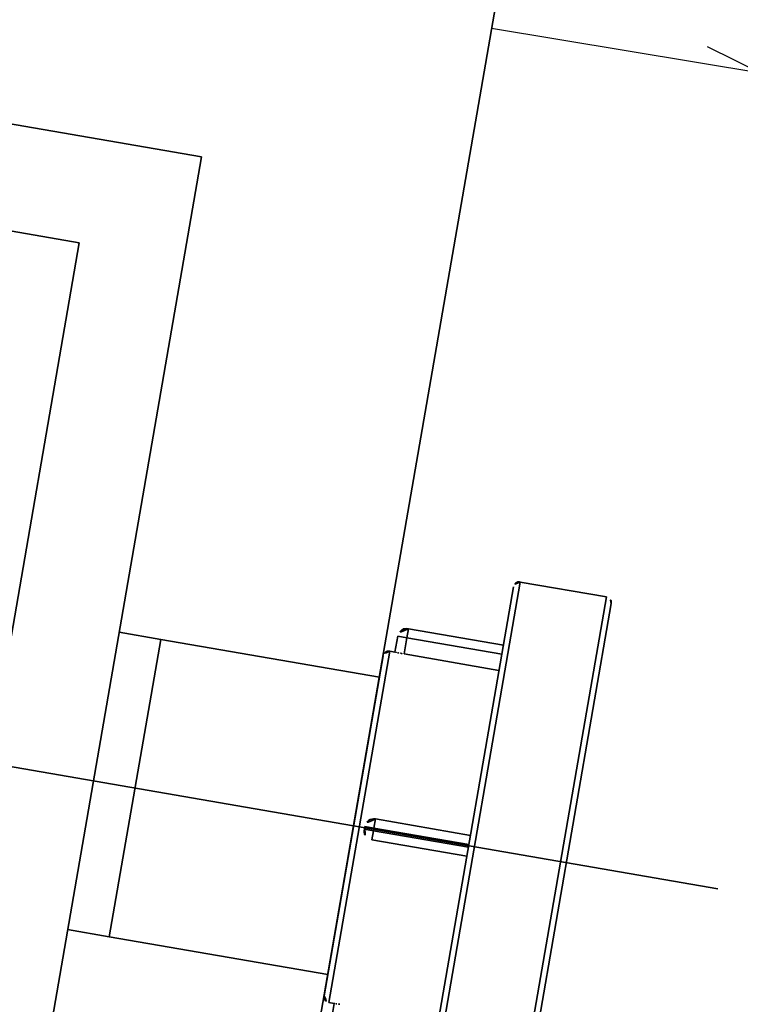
# Model space of a CAD drawing. Header units: metres. Extents: x 7482748 to 7484637, y 5684406 to 5687014.
# Tile 205 of 256: x 7484468.831 to 7484469.104, y 5686561.137 to 5686561.51. Entities that reach past the tile are written whole.
import ezdxf
from ezdxf.lldxf.tags import DXFTag

# ---------------------------------------------------------------- set-up
doc = ezdxf.new("R2010")
doc.units = ezdxf.units.M
doc.header["$MEASUREMENT"] = 0
doc.layers.add('projektowane obiekty', color=5, linetype='Continuous', lineweight=35)
tags = doc.linetypes.add('DASHDOT', pattern=[20, 10, -5, 0, -5]).pattern_tags.tags
tags[10:11] = [DXFTag(74, 4), DXFTag(75, 0), DXFTag(340, '0'), DXFTag(46, 0.0), DXFTag(50, 0.0), DXFTag(44, 0.0), DXFTag(45, 0.0)]
tags[8:9] = [DXFTag(74, 4), DXFTag(75, 0), DXFTag(340, '0'), DXFTag(46, 0.0), DXFTag(50, 0.0), DXFTag(44, 0.0), DXFTag(45, 0.0)]
tags[6:7] = [DXFTag(74, 4), DXFTag(75, 0), DXFTag(340, '0'), DXFTag(46, 0.0), DXFTag(50, 0.0), DXFTag(44, 0.0), DXFTag(45, 0.0)]
tags[4:5] = [DXFTag(74, 4), DXFTag(75, 0), DXFTag(340, '0'), DXFTag(46, 0.0), DXFTag(50, 0.0), DXFTag(44, 0.0), DXFTag(45, 0.0)]

# ---------------------------------------------------------------- blocks, each defined once
blk = doc.blocks.new('G$C272683C2')
at = {"layer": 'projektowane obiekty', "color": 0}
for p, q in [((2.947165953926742, -3.217775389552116), (2.937563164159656, 0.2822114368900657)), ((2.947166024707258, -3.217775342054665), (2.937563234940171, 0.282211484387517)), ((2.837837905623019, 0.1819374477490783), (0.8378454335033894, 0.1764501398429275)), ((2.837837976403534, 0.1819374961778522), (0.837845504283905, 0.1764501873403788)), ((2.846891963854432, -3.118050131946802), (2.837837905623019, 0.1819374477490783)), ((2.846892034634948, -3.118050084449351), (2.837837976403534, 0.1819374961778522)), ((2.797947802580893, 0.1418278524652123), (0.8779550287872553, 0.1365600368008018)), ((2.797947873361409, 0.1418278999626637), (0.877955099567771, 0.1365600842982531)), ((2.806782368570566, -3.078160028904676), (2.797947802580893, 0.1418278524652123)), ((2.806782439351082, -3.078159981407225), (2.797947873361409, 0.1418278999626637)), ((2.982491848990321, 0.04195434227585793), (2.983038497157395, -0.1572859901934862)), ((2.982491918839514, 0.04195438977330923), (2.983038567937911, -0.1572859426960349)), ((2.98469577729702, 0.04417039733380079), (3.017845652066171, 0.04426134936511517)), ((2.98469577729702, 0.04417039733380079), (2.98525455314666, -0.159489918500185)), ((2.984695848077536, 0.04417044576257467), (3.017845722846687, 0.04426139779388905)), ((2.984695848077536, 0.04417044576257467), (2.985254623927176, -0.1594898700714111)), ((3.017845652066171, 0.04426134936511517), (3.018404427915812, -0.1593989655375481)), ((3.017845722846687, 0.04426139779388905), (3.018404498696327, -0.1593989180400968)), ((3.020061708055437, 0.04205742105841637), (3.02060835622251, -0.1571829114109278)), ((3.020061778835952, 0.04205746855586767), (3.020608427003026, -0.1571828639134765)), ((2.946053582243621, 0.01940390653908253), (2.982553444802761, 0.01950404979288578)), ((2.946063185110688, 0.01590391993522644), (2.946053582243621, 0.01940390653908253)), ((2.946053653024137, 0.01940395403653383), (2.982553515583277, 0.01950409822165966)), ((2.946063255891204, 0.01590396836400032), (2.946053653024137, 0.01940395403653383)), ((2.946063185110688, 0.01590391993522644), (2.94256319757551, 0.01589431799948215)), ((2.94257992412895, 0.009797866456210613), (2.94256319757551, 0.01589431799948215)), ((2.946063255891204, 0.01590396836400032), (2.942563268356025, 0.01589436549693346)), ((2.942579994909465, 0.009797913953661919), (2.942563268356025, 0.01589436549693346)), ((2.982563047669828, 0.01600406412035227), (2.946063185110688, 0.01590391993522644)), ((2.946063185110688, 0.01590391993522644), (2.946080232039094, 0.009690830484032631)), ((2.982563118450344, 0.01600411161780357), (2.946063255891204, 0.01590396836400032)), ((2.946063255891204, 0.01590396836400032), (2.94608030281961, 0.009690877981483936)), ((2.938385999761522, 0.007578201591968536), (2.938744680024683, -0.1231523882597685)), ((2.938386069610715, 0.007578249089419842), (2.938744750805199, -0.1231523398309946)), ((2.940589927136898, 0.009794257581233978), (2.942579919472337, 0.009799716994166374)), ((2.940589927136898, 0.009794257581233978), (2.940960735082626, -0.1253563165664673)), ((2.940589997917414, 0.009794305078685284), (2.942579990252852, 0.00979976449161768)), ((2.940589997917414, 0.009794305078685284), (2.940960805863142, -0.125356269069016)), ((2.946080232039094, 0.009690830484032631), (2.982580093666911, 0.009790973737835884)), ((2.94608030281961, 0.009690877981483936), (2.982580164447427, 0.00979102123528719)), ((2.838339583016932, -0.0009118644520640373), (2.854340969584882, -0.0008679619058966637)), ((2.838339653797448, -0.0009118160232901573), (2.854341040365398, -0.0008679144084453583)), ((2.938408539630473, -0.000637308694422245), (2.854340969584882, -0.0008679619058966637)), ((2.854340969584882, -0.0008679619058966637), (2.85465456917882, -0.1151675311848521)), ((2.85465456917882, -0.1151675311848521), (2.854340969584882, -0.0008679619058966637)), ((2.938408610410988, -0.0006372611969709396), (2.854341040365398, -0.0008679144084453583)), ((2.854341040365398, -0.0008679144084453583), (2.854654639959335, -0.1151674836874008)), ((2.854654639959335, -0.1151674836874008), (2.854341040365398, -0.0008679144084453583)), ((2.94625433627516, -0.05376598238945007), (2.982754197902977, -0.05366583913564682)), ((2.946263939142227, -0.05726596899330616), (2.94625433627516, -0.05376598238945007)), ((2.946254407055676, -0.05376593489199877), (2.982754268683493, -0.05366579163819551)), ((2.946264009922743, -0.05726592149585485), (2.946254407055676, -0.05376593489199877)), ((2.946263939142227, -0.05726596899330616), (2.942763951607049, -0.05727557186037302)), ((2.942766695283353, -0.05827556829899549), (2.942763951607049, -0.05727557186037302)), ((2.946264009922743, -0.05726592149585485), (2.942764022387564, -0.05727552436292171)), ((2.942766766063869, -0.05827552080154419), (2.942764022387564, -0.05727552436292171)), ((2.942766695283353, -0.05827556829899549), (2.946266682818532, -0.05826596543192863)), ((2.942766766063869, -0.05827552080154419), (2.946266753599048, -0.05826591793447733)), ((2.982763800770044, -0.05716582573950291), (2.946263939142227, -0.05726596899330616)), ((2.946263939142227, -0.05726596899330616), (2.946266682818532, -0.05826596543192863)), ((2.98276387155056, -0.0571657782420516), (2.946264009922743, -0.05726592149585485)), ((2.946264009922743, -0.05726592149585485), (2.946266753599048, -0.05826591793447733)), ((2.946266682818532, -0.05826596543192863), (2.982766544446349, -0.05816582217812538)), ((2.946276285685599, -0.06176595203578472), (2.946266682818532, -0.05826596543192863)), ((2.946266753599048, -0.05826591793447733), (2.982766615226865, -0.0581657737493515)), ((2.946276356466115, -0.06176590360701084), (2.946266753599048, -0.05826591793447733)), ((2.982776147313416, -0.06166580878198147), (2.946276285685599, -0.06176595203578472)), ((2.982776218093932, -0.06166576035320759), (2.946276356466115, -0.06176590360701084)), ((2.85465456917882, -0.1151675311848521), (2.838653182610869, -0.1152114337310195)), ((2.854654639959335, -0.1151674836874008), (2.838653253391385, -0.1152113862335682)), ((2.93872213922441, -0.1149368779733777), (2.85465456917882, -0.1151675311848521)), ((2.938722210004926, -0.1149368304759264), (2.854654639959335, -0.1151674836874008)), ((2.940960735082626, -0.1253563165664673), (2.942950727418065, -0.1253508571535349)), ((2.940960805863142, -0.125356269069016), (2.942950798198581, -0.125350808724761)), ((2.94296744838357, -0.1314454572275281), (2.94295072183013, -0.1253490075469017)), ((2.942967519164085, -0.1314454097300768), (2.942950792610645, -0.1253489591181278))]:
    blk.add_line(p, q, dxfattribs=at)
at = {"layer": 'projektowane obiekty', "color": 0, "linetype": 'DASHDOT', "ltscale": 0.001}
for p, q in [((3.078578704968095, -0.05740294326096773), (1.261394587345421, -0.06238868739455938)), ((3.07857877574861, -0.05740289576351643), (1.261394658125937, -0.0623886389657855))]:
    blk.add_line(p, q, dxfattribs=at)
at = {"layer": 'projektowane obiekty', "color": 0}
for centre, radius, start, end in [((2.984701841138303, 0.04196040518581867), 0.002210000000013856, 90.15720951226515, 180.1571853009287), ((2.984701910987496, 0.04196045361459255), 0.002210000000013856, 90.15718530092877, 180.1572095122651), ((3.017851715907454, 0.04205135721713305), 0.002210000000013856, 0.1572095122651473, 90.15720951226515), ((3.017851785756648, 0.04205140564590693), 0.002210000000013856, 0.1571853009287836, 90.15718530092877), ((2.946063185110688, 0.01590391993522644), 0.003500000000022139, 90.15720127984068, 180.1571860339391), ((2.946063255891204, 0.01590396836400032), 0.003500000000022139, 90.15720127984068, 180.1572012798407), ((2.940595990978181, 0.007584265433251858), 0.002210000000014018, 90.15720951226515, 180.1572095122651), ((2.940596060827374, 0.007584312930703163), 0.002210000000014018, 90.15718530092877, 180.1572095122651), ((2.946263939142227, -0.05726596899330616), 0.003500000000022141, 90.15720127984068, 180.1572012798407), ((2.946264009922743, -0.05726592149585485), 0.003500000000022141, 90.15720127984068, 180.1572012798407), ((2.946266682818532, -0.05826596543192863), 0.003500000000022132, 180.1572012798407, 270.1572012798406), ((2.946266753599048, -0.05826591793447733), 0.003500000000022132, 180.1572012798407, 270.1572012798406), ((2.940954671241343, -0.1231463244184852), 0.002210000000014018, 180.1572095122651, 270.1572095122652), ((2.940954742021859, -0.1231462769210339), 0.002210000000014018, 180.1571853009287, 270.1572095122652)]:
    blk.add_arc(centre, radius, start, end, dxfattribs=at)
for points in [[(2.94257992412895, 0.009797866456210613), (2.942579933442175, 0.009794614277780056), (2.942667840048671, 0.009786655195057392), (2.94284649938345, 0.009775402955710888)], [(2.942579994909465, 0.009797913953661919), (2.942580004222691, 0.009794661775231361), (2.942667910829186, 0.009786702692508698), (2.942846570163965, 0.009775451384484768)], [(2.94284649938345, 0.009775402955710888), (2.943025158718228, 0.009764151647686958), (2.943294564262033, 0.009749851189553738), (2.94360532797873, 0.009737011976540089)], [(2.942846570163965, 0.009775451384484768), (2.943025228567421, 0.009764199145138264), (2.943294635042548, 0.009749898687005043), (2.943605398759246, 0.009737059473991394)], [(2.94360532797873, 0.009737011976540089), (2.943916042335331, 0.009724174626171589), (2.944309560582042, 0.009711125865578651), (2.94474071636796, 0.009702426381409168)], [(2.943605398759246, 0.009737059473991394), (2.943916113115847, 0.009724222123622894), (2.944309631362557, 0.009711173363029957), (2.944740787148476, 0.009702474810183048)], [(2.94474071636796, 0.009702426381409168), (2.945171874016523, 0.00969372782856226), (2.945640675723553, 0.009689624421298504), (2.946080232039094, 0.009690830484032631)], [(2.944740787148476, 0.009702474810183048), (2.945171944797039, 0.009693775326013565), (2.945640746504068, 0.00968967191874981), (2.94608030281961, 0.009690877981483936)], [(2.943217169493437, -0.1253250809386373), (2.943038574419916, -0.1253373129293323), (2.942950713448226, -0.1253457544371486), (2.94295072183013, -0.1253490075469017)], [(2.943217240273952, -0.125325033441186), (2.943038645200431, -0.125337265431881), (2.942950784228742, -0.1253457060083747), (2.942950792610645, -0.1253489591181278)], [(2.943975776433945, -0.1252825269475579), (2.943665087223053, -0.1252970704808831), (2.943395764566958, -0.1253128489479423), (2.943217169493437, -0.1253250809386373)], [(2.94397584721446, -0.125282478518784), (2.943665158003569, -0.1252970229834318), (2.943395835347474, -0.125312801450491), (2.943217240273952, -0.125325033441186)], [(2.945110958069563, -0.1252417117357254), (2.944679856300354, -0.1252527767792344), (2.944286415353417, -0.1252679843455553), (2.943975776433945, -0.1252825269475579)], [(2.945111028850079, -0.1252416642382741), (2.94467992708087, -0.1252527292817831), (2.944286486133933, -0.125267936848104), (2.94397584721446, -0.125282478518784)]]:
    blk.add_open_spline(points, degree=3, dxfattribs=at)

msp = doc.modelspace()

# ---------------------------------------------------------------- linework, layer by layer
at = {"color": 0, "lineweight": 30}
msp.add_line((7484469.010206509, 5686561.506788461), (7484474.368140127, 5686560.619069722), dxfattribs=at)
at = {"lineweight": 30}
msp.add_line((7484471.804273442, 5686560.141140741), (7484469.092055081, 5686561.499812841), dxfattribs=at)

# ---------------------------------------------------------------- block references
at = {"color": 5, "linetype": 'Continuous', "rotation": 350.0254444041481}
msp.add_blockref('G$C272683C2', (7484466.073835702, 5686561.770441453), dxfattribs=at)

doc.saveas('drawing.dxf')
